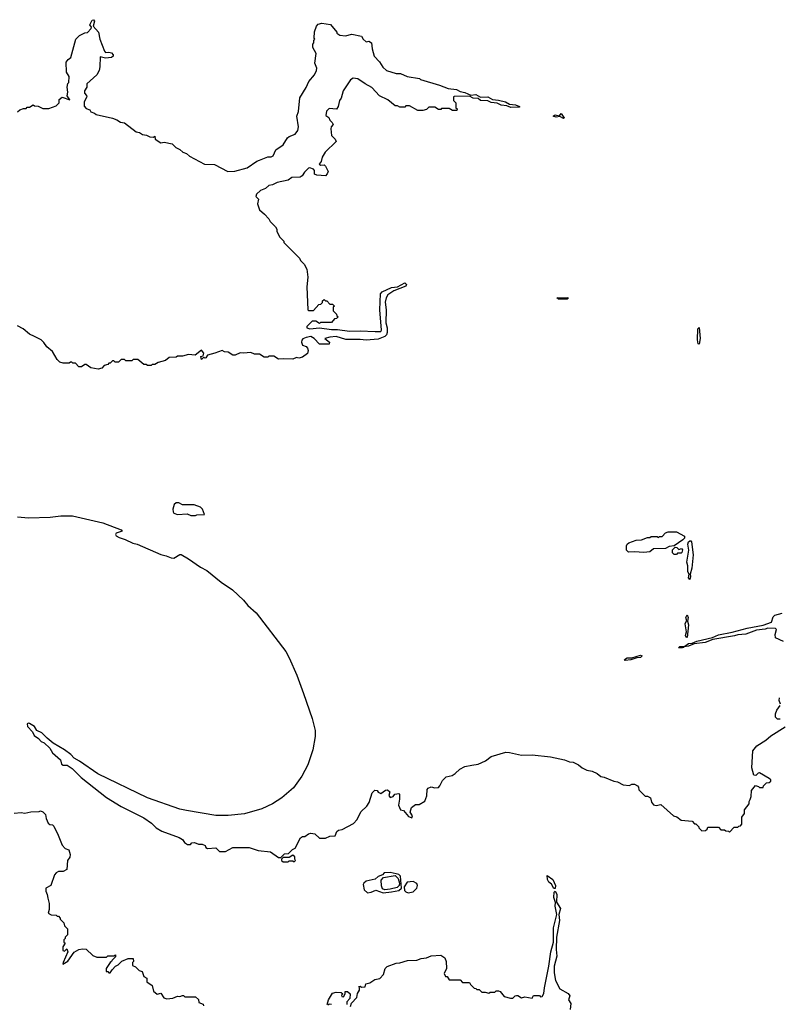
# Model space of a CAD drawing. Extents: x 2210602 to 2357277, y 510288 to 673808.
# Tile 173 of 256: x 2310362 to 2316681, y 528818 to 537008. Entities that reach past the tile are written whole.
import ezdxf

# ---------------------------------------------------------------- set-up
doc = ezdxf.new("R2010")
doc.units = 0

msp = doc.modelspace()

# ---------------------------------------------------------------- linework, layer by layer
at = {"layer": '0CON05XD'}
for points in [[(2310345, 536240), (2310363, 536257), (2310395, 536270), (2310415, 536270), (2310425, 536280), (2310445, 536280), (2310475, 536300), (2310485, 536290), (2310517, 536287), (2310555, 536270), (2310605, 536270), (2310665, 536290), (2310690, 536315), (2310690, 536345), (2310715, 536362.5), (2310778.3, 536341.7), (2310757.5, 536375), (2310762.5, 536405), (2310756.2, 536445), (2310763, 536477), (2310770, 536485), (2310773.3, 536535), (2310752.2, 536572.2), (2310750, 536655), (2310765, 536677.5), (2310787, 536693), (2310830, 536845), (2310860, 536875), (2310903, 536897), (2310925, 536900), (2310957.5, 536935), (2310960, 536945), (2310946.2, 536965), (2310965, 537003.3), (2310975, 537007.5), (2310983.3, 536995), (2310972.5, 536952.5), (2311017.5, 536905), (2311027.5, 536845), (2311067.5, 536745)], [(2311067.5, 536745), (2311075, 536733.3), (2311105, 536737.5), (2311125, 536732.5), (2311140, 536715), (2311138.8, 536705), (2311125, 536693.3), (2311075, 536686.7), (2311031.7, 536698.3), (2311030, 536615), (2311022.5, 536585), (2311005, 536550), (2310920, 536475), (2310920, 536445), (2310900, 536415), (2310900, 536395), (2310917, 536377), (2310920, 536365), (2310897.5, 536325), (2310898.3, 536288.3), (2310915, 536270), (2310945, 536257.5), (2310955, 536240), (2310985, 536230), (2310998.3, 536218.3), (2311135, 536187.5), (2311170, 536175), (2311200, 536155), (2311235, 536150), (2311330, 536075), (2311359.7, 536069.7), (2311385, 536052.5), (2311417, 536047), (2311443.6, 536033.6), (2311475, 536030), (2311485, 536040), (2311490, 536015), (2311535, 535982.5), (2311565, 535987.5), (2311630, 535975), (2311660, 535945), (2311695, 535927.5), (2311720, 535905), (2311750, 535895), (2311775, 535872.5), (2311900, 535805), (2311981.7, 535801.7), (2312094.3, 535744.3), (2312152.7, 535747.3), (2312253.9, 535776.1), (2312335, 535831.2), (2312358, 535838), (2312425, 535866), (2312455, 535865.7), (2312470, 535875), (2312492, 535925), (2312553.2, 535966.8), (2312590, 536025), (2312605, 536036.7), (2312652.5, 536055), (2312676.2, 536085), (2312681.2, 536115), (2312666.7, 536205), (2312680, 536245), (2312693.6, 536356.4), (2312745.9, 536444.1), (2312766.4, 536493.6), (2312815, 536547.5), (2312830, 536585), (2312833.3, 536605), (2312817.5, 536645), (2312827.5, 536725), (2312800, 536775), (2312800, 536805), (2312810, 536815), (2312810, 536835), (2312817.5, 536845), (2312812.5, 536852.5), (2312813, 536907), (2312830, 536955), (2312845, 536970), (2312875, 536977.5), (2312948.3, 536968.3), (2313000, 536905), (2313000, 536895), (2313025, 536877.5), (2313073, 536873), (2313125, 536887.5), (2313205, 536870), (2313220, 536845), (2313243, 536823), (2313265, 536827.5), (2313287.5, 536815), (2313293.3, 536765), (2313310, 536705), (2313356.4, 536656.4), (2313383.6, 536613.6), (2313414.1, 536584.1), (2313495, 536560), (2313529.3, 536559.3), (2313585, 536534.2), (2313687, 536517), (2313695, 536510), (2313855, 536462.9), (2313927.5, 536435), (2313995, 536425.6), (2314025, 536409.5), (2314065, 536402.5), (2314115, 536380), (2314155, 536384.6), (2314194, 536364), (2314255.5, 536365.5), (2314294.3, 536344.3), (2314345, 536339.4), (2314403, 536323), (2314435, 536305.8), (2314485, 536298.5), (2314520, 536285), (2314520, 536280), (2314446.8, 536276.8), (2314415, 536290.8), (2314367.1, 536297.1), (2314332.6, 536312.6), (2314285, 536317.5), (2314255, 536331.4), (2314195.7, 536335.7), (2314175, 536352), (2314135, 536355.6), (2314105, 536371.2), (2313975, 536370), (2313970, 536365), (2313970, 536335), (2313990, 536315), (2313990, 536275), (2314000, 536265), (2313998.3, 536251.7), (2313963, 536253), (2313935, 536270), (2313871.7, 536268.3), (2313865, 536260), (2313845, 536260), (2313815, 536280), (2313765, 536280), (2313745, 536260), (2313715, 536252.5), (2313675, 536252.5), (2313605, 536290), (2313575, 536290), (2313565, 536280), (2313525, 536280), (2313505, 536290), (2313485, 536290), (2313425, 536340), (2313355, 536373.3), (2313292.3, 536442.3), (2313235, 536473.8), (2313175, 536516.7), (2313135, 536522.5), (2313115, 536507.5), (2313053.9, 536416.1), (2313036.7, 536355), (2313023.3, 536335), (2313010, 536285), (2312996.4, 536263.6), (2312935, 536270), (2312913.8, 536246.2), (2312910, 536210), (2312933.3, 536195), (2312941.7, 536171.7), (2312962.3, 536152.3), (2312968.8, 536135), (2312953.8, 536115), (2312950.5, 536099.5), (2312956.2, 536045), (2312986.2, 536015), (2312994, 535995), (2312903.7, 535906.3), (2312878, 535865), (2312870.7, 535829.3), (2312853, 535807), (2312868.3, 535798.3), (2312895, 535800), (2312905, 535790), (2312927.5, 535745), (2312920, 535725), (2312905, 535710), (2312833, 535713), (2312813, 535723), (2312813, 535753), (2312806.7, 535765), (2312775, 535776), (2312765, 535773.3), (2312730.8, 535739.2), (2312712.4, 535707.6), (2312695, 535697.1), (2312625.8, 535694.2), (2312595, 535671.9), (2312505, 535653.3), (2312465.4, 535634.6), (2312435, 535628.2), (2312407, 535603), (2312365, 535585.5), (2312332.5, 535555), (2312326.4, 535536.4), (2312347.5, 535515), (2312340, 535475), (2312357, 535427), (2312399.3, 535389.3), (2312435, 535350), (2312445, 535330), (2312490, 535285), (2312500, 535265), (2312500, 535245), (2312525, 535200), (2312560, 535165), (2312560, 535155), (2312690, 535025), (2312697.5, 535005), (2312727.5, 534975), (2312751.7, 534931.7), (2312760, 534865), (2312750, 534785), (2312760, 534595), (2312765, 534590), (2312805, 534590), (2312851.7, 534638.3), (2312868.3, 534641.7), (2312880, 534655), (2312881.7, 534668.3), (2312895, 534680), (2312905, 534670), (2312918.3, 534668.3), (2312941.7, 534641.7), (2312965, 534640), (2312980, 534625), (2312970, 534615), (2312970, 534585), (2312998.3, 534558.3), (2313000, 534545), (2313010, 534535), (2312998.3, 534521.7), (2312981.7, 534518.3), (2312955, 534490), (2312865, 534490), (2312855, 534480), (2312825, 534500), (2312795, 534500), (2312750, 534455), (2312750, 534445), (2312775, 534437.5), (2312855, 534443.3), (2312955, 534430), (2313005, 534431.2), (2313106.1, 534416.1), (2313195, 534420.8), (2313320, 534415), (2313365, 534414.5), (2313370.8, 534425), (2313356.9, 534595), (2313362.2, 534727.8), (2313376.6, 534743.4), (2313455, 534780.6), (2313505, 534785.8), (2313565, 534818.1), (2313580.6, 534805), (2313575, 534790), (2313475, 534753.6), (2313425, 534718.1), (2313411.5, 534695), (2313402.6, 534657.4), (2313411.5, 534595), (2313408.5, 534485), (2313419.4, 534445), (2313420, 534405), (2313414.6, 534385.4), (2313398.7, 534371.3), (2313345, 534349.5), (2313245, 534342.9), (2313195, 534348.2), (2313075, 534346.7), (2312995, 534373.6), (2312942.5, 534367.5), (2312900, 534355), (2312940, 534325), (2312935, 534310), (2312855, 534310), (2312812.5, 534355), (2312785, 534372.5), (2312745, 534363.3), (2312717, 534353), (2312708.3, 534341.7), (2312707.5, 534325), (2312715, 534300), (2312745, 534290), (2312756.7, 534276.7), (2312762.5, 534255), (2312755, 534230), (2312715, 534200), (2312685, 534192.5), (2312665, 534197.5), (2312635, 534182.5), (2312555, 534186.7), (2312515, 534182.5), (2312475, 534210), (2312435, 534210), (2312425, 534200), (2312395, 534200), (2312356.4, 534226.4), (2312315, 534226.7), (2312285, 534240), (2312225, 534233.3), (2312195, 534237.5), (2312155, 534217.5), (2312135, 534217.5), (2312095, 534243.3), (2312066, 534246), (2312045, 534256), (2311985, 534232.5), (2311923, 534217), (2311910, 534195), (2311903, 534193), (2311895, 534200), (2311875, 534180), (2311870, 534205), (2311888.3, 534211.7), (2311892.5, 534235), (2311875, 534260), (2311821.7, 534218.3), (2311765, 534222.5), (2311715, 534210), (2311675, 534207.5), (2311665, 534200), (2311605, 534197.5), (2311575, 534172.5), (2311513, 534157), (2311485, 534140), (2311465, 534140), (2311455, 534130), (2311425, 534130), (2311415, 534140), (2311395, 534140), (2311345, 534180), (2311305, 534180), (2311295, 534170), (2311245, 534170), (2311235, 534180), (2311205, 534180), (2311185, 534160), (2311155, 534160), (2311145, 534170), (2311135, 534170), (2311115, 534150), (2311105, 534150), (2311095, 534140), (2311065, 534130), (2311045, 534110), (2311015, 534100), (2310953, 534113), (2310915, 534140), (2310905, 534140), (2310875, 534120), (2310855, 534120), (2310825, 534150), (2310805, 534150), (2310795, 534160), (2310785, 534160), (2310775, 534150), (2310725, 534150), (2310695, 534160), (2310675, 534180), (2310636.4, 534246.4), (2310587, 534287), (2310563, 534323), (2310540, 534345), (2310485, 534372.5), (2310445, 534392.5), (2310390, 534435), (2310345, 534460)], [(2314885, 536184.4), (2314855, 536203.3), (2314825, 536196), (2314800, 536205), (2314815, 536216.5), (2314851.7, 536208.3), (2314865, 536227.5), (2314881.9, 536201.9), (2314893.3, 536195), (2314885, 536184.4)], [(2314915, 534683.1), (2314843.6, 534683.6), (2314830, 534695), (2314915, 534697.1), (2314927.5, 534695), (2314915, 534683.1)], [(2316015, 534307.5), (2316005, 534312.5), (2315999.4, 534345), (2316004.3, 534435.7), (2316015, 534447.5), (2316022.9, 534355), (2316015, 534307.5)], [(2311825, 532882.5), (2311835, 532890), (2311898.3, 532891.7), (2311882.5, 532935), (2311865, 532952.5), (2311813, 532973), (2311715, 532972.5), (2311685, 532990), (2311665, 532990), (2311647.5, 532975), (2311636.7, 532935), (2311637.5, 532915), (2311645, 532902.5), (2311675, 532892.5), (2311755, 532897.5), (2311786.7, 532883.3), (2311825, 532882.5)], [(2310345, 532872.5), (2310435, 532863.8), (2310615, 532870.8), (2310705, 532880.8), (2310800.5, 532880.5), (2311055, 532821.2), (2311206.7, 532765), (2311215.8, 532754.2), (2311165, 532737.1), (2311158, 532725), (2311164.3, 532714.3), (2311189.4, 532699.4), (2311240, 532685), (2311303.4, 532653.4), (2311338.8, 532645), (2311535, 532559.2), (2311581.2, 532548.8), (2311622.1, 532532.1), (2311645, 532530), (2311695, 532558.6), (2311705, 532558.1), (2311765, 532524), (2311865, 532454.2), (2311918, 532425), (2312038.3, 532328.3), (2312132, 532265), (2312225, 532178.8), (2312261.2, 532135), (2312330, 532075), (2312575, 531753.3), (2312605, 531700), (2312668.6, 531555), (2312723.3, 531403.3)], [(2315555, 532576.2), (2315475, 532582.5), (2315425, 532579.2), (2315410.8, 532595), (2315408.3, 532631.7), (2315414.2, 532645.8), (2315430, 532655), (2315490.7, 532679.3), (2315535, 532682.5), (2315585, 532700), (2315605, 532700), (2315615, 532710), (2315665, 532710), (2315675, 532700), (2315685, 532710), (2315705, 532710), (2315735, 532740), (2315755, 532747.5), (2315825, 532748.8), (2315891.2, 532711.2), (2315891.2, 532695), (2315879.5, 532680.5), (2315805, 532630), (2315765, 532626.7), (2315735, 532610), (2315635, 532606.7), (2315605, 532582.5), (2315555, 532576.2)], [(2315935, 532351.2), (2315924.6, 532364.6), (2315930, 532395), (2315920, 532415), (2315920.9, 532465), (2315912.5, 532495), (2315928, 532595), (2315920, 532645), (2315925, 532663.3), (2315935, 532673.3), (2315945, 532672.5), (2315950, 532665), (2315963.3, 532555), (2315952.9, 532445), (2315938, 532395), (2315940.8, 532375), (2315935, 532351.2)], [(2315825, 532560), (2315805, 532560), (2315791.7, 532571.7), (2315791.7, 532598.3), (2315815, 532620), (2315828.3, 532618.3), (2315845, 532600), (2315868.3, 532608.3), (2315876.7, 532596.7), (2315870, 532575), (2315865, 532570), (2315835, 532570), (2315825, 532560)], [(2316716.4, 531836.4), (2316650, 531865), (2316647.5, 531895), (2316657.5, 531935), (2316650, 531945), (2316585, 531946.2), (2316562.9, 531937.1), (2316491.2, 531928.8), (2316402.4, 531897.6), (2316335, 531891.5), (2316307.1, 531882.9), (2316128.9, 531851.1), (2316065, 531827.5), (2315973.3, 531816.7), (2315925, 531795.6), (2315888.3, 531791.7), (2315886.7, 531785), (2315875, 531782.3), (2315842.9, 531782.9), (2315853.8, 531795), (2315894.5, 531795.5), (2315925, 531819.6), (2315957, 531823), (2315995, 531838.2), (2316125, 531867.8), (2316175, 531890.3), (2316288.1, 531911.9), (2316413.3, 531946.7), (2316545, 531970.9), (2316615.6, 531995), (2316628.3, 532041.7), (2316644.2, 532055.8), (2316705, 532072)], [(2315915, 531870), (2315905, 531871.2), (2315900.6, 531885), (2315907.5, 531915), (2315898.2, 531981.8), (2315905, 532001.2), (2315912.5, 532005), (2315902.9, 532035), (2315915, 532057.5), (2315923.1, 532035), (2315916, 532005), (2315926.5, 531975), (2315915, 531870)], [(2315397.5, 531677.5), (2315393.3, 531685), (2315415, 531699.1), (2315455, 531699.2), (2315525, 531720.6), (2315538.8, 531715), (2315526.8, 531703.2), (2315495, 531700), (2315445, 531682.5), (2315397.5, 531677.5)], [(2312723.3, 531403.3), (2312794.4, 531195), (2312819.5, 531095), (2312820.8, 531045), (2312800.8, 530935), (2312759.7, 530810.3), (2312710, 530715), (2312640.9, 530619.1), (2312542, 530535), (2312465, 530484.4), (2312376.6, 530443.4), (2312232.3, 530402.3), (2312095, 530389.2), (2311995, 530389.2), (2311749.2, 530429.2), (2311695, 530442), (2311425, 530534), (2311012.5, 530735), (2310859.7, 530839.7), (2310814.4, 530864.4), (2310786.4, 530896.4), (2310735, 530934.2), (2310641.2, 530991.2), (2310590.5, 531030.5), (2310546.2, 531075), (2310506.1, 531096.1), (2310485, 531128.8), (2310445, 531153.3), (2310435, 531156.7), (2310425, 531150), (2310428.3, 531128.3), (2310467.5, 531085), (2310483.3, 531055), (2310519.3, 531029.3), (2310540, 531005), (2310565, 530992.5), (2310611.7, 530948.3), (2310635, 530910), (2310700.5, 530850.5), (2310708.8, 530815), (2310725, 530805.8), (2310755.8, 530805.8), (2310799.1, 530779.1), (2310874.2, 530704.2), (2311085, 530536.7), (2311205, 530463.3), (2311395, 530370), (2311457.5, 530325), (2311497, 530287), (2311545, 530257.5), (2311690, 530205), (2311715, 530187.5), (2311733.6, 530163.6), (2311758.3, 530148.3), (2311781.7, 530148.3), (2311795, 530160), (2311815, 530162.5), (2311850.7, 530150.7), (2311879.3, 530149.3), (2311905, 530137.5), (2311910.7, 530120.7), (2311925, 530112.5), (2311995, 530120), (2312025, 530090), (2312035, 530087.5), (2312075, 530087.5), (2312135, 530122.5), (2312270.7, 530120.7), (2312345, 530097.5), (2312447, 530087), (2312515, 530040), (2312535, 530040)], [(2316690, 531315), (2316680, 531345), (2316683, 531367)], [(2316688.3, 531188.3), (2316665, 531190), (2316650, 531205), (2316650, 531235), (2316660, 531265), (2316687, 531303)], [(2312535, 530040), (2312565, 530070), (2312598.3, 530071.7), (2312630, 530105), (2312653, 530117), (2312697, 530203), (2312715, 530212.5), (2312735, 530212.5), (2312765, 530236.7), (2312785, 530242.5), (2312817, 530237), (2312855, 530200), (2312905, 530200), (2312943, 530217), (2312985, 530220), (2313000, 530255), (2313013, 530267), (2313045, 530272.5), (2313138.3, 530321.7), (2313170, 530355), (2313200.7, 530419.3), (2313250, 530465), (2313270, 530495), (2313293, 530577), (2313315, 530600), (2313335, 530597.5), (2313343.6, 530583.6), (2313365, 530572.5), (2313405, 530600), (2313421.7, 530601.7), (2313440, 530585), (2313432.5, 530555), (2313445, 530537.5), (2313470, 530545), (2313483, 530567), (2313515, 530570), (2313520, 530565), (2313522.5, 530525), (2313513.3, 530475), (2313530, 530435), (2313555, 530430), (2313595, 530380), (2313625, 530370), (2313630, 530385), (2313610, 530415), (2313620, 530455), (2313655, 530480), (2313685, 530480), (2313733, 530507), (2313748.3, 530551.7), (2313752.5, 530605), (2313760, 530615), (2313785, 530627.5), (2313815, 530617.5), (2313845, 530622.5), (2313857.5, 530635), (2313879.3, 530680.7), (2313909.3, 530710.7), (2313958.3, 530721.7), (2313985, 530737.5), (2314022.5, 530775), (2314064.1, 530795.9), (2314123.9, 530806.1), (2314175, 530816.2), (2314237.7, 530842.3), (2314285, 530880), (2314405, 530913.8), (2314435, 530913.3), (2314535, 530891.2), (2314625, 530893.8), (2314776.1, 530876.1), (2314895, 530852.5), (2314935, 530833.8), (2314965, 530832.5), (2315010.7, 530810.7), (2315040, 530785), (2315080, 530765), (2315125, 530757.5), (2315165, 530737.5), (2315195, 530712.5), (2315225, 530707.5), (2315305, 530672.5), (2315335, 530667.5), (2315383, 530643), (2315435, 530637.5), (2315455, 530647.5), (2315475, 530647.5), (2315500, 530635), (2315510, 530625), (2315511.7, 530601.7), (2315565, 530550), (2315585, 530550), (2315610, 530535), (2315618.3, 530498.3), (2315635, 530477.5), (2315655, 530472.5), (2315695, 530480), (2315800, 530385), (2315827, 530377), (2315865, 530350), (2315955, 530340), (2315975, 530320), (2315985, 530320), (2315998.3, 530308.3), (2316010, 530295), (2316010, 530285), (2316035, 530260), (2316067, 530263), (2316080, 530275), (2316085, 530290), (2316175, 530290), (2316195, 530270), (2316225, 530270), (2316235, 530260), (2316257, 530257), (2316265, 530250), (2316305, 530290), (2316335, 530290), (2316345, 530300), (2316358.3, 530301.7), (2316370, 530315), (2316370, 530375), (2316390, 530405), (2316390, 530435), (2316430, 530485), (2316430, 530505), (2316438.3, 530521.7), (2316447.5, 530545), (2316450, 530595), (2316481.7, 530638.3), (2316508.3, 530628.3), (2316515, 530620), (2316545, 530620), (2316550, 530635), (2316575, 530660), (2316595, 530662.5), (2316610, 530675), (2316610, 530685), (2316596.1, 530696.1), (2316515, 530742.5), (2316505, 530740), (2316485, 530720), (2316470, 530725), (2316452.5, 530785), (2316460, 530925), (2316495, 530967.5), (2316567.5, 531015), (2316609.3, 531050.7), (2316730, 531125)], [(2310315, 530407.5), (2310375, 530412.5), (2310405, 530406.7), (2310455, 530420), (2310525, 530422.5), (2310535, 530427.5), (2310555, 530420), (2310577, 530397), (2310583, 530363), (2310600, 530325), (2310613, 530313), (2310635, 530310), (2310645, 530300), (2310683.3, 530225), (2310715, 530142.5), (2310740, 530115), (2310771.4, 530101.4), (2310782, 530065), (2310779.5, 530040.5), (2310760, 530015), (2310755, 529940), (2310725, 529922.5), (2310685, 529921.2), (2310665, 529911.2), (2310651.2, 529895), (2310620, 529805), (2310580, 529785), (2310578.3, 529758.3), (2310591.7, 529731.7), (2310595, 529700), (2310607.5, 529655), (2310607.5, 529605), (2310600, 529575), (2310623, 529563), (2310665, 529560), (2310675, 529550), (2310685, 529550), (2310700, 529535), (2310700, 529525), (2310730, 529495), (2310735, 529470), (2310760, 529445), (2310760, 529395), (2310740, 529375), (2310740, 529365), (2310730, 529355), (2310730, 529335), (2310740, 529325), (2310720, 529295), (2310720, 529265), (2310735, 529260), (2310755, 529280), (2310762.5, 529255), (2310722.5, 529165), (2310721.7, 529151.7), (2310763, 529177), (2310815, 529252.5), (2310855, 529273.3), (2310885, 529280), (2310915, 529277.5), (2310970, 529225), (2311005, 529210), (2311085, 529210), (2311095, 529220), (2311145, 529220), (2311158.3, 529228.3), (2311158.3, 529211.7), (2311130, 529185), (2311126.4, 529173.6), (2311113.6, 529166.4), (2311082.5, 529115), (2311081.7, 529091.7), (2311095, 529090), (2311105, 529080), (2311115, 529080), (2311130, 529105), (2311160, 529135), (2311180, 529145), (2311213, 529177), (2311265, 529197.5), (2311305, 529200), (2311310, 529175), (2311300, 529165), (2311301.7, 529141.7), (2311325, 529130), (2311355, 529100), (2311380, 529090), (2311395, 529050), (2311420, 529035), (2311420, 529005), (2311463, 528973), (2311476.4, 528926.4), (2311505, 528902.5), (2311535, 528910), (2311561.7, 528871.7), (2311585, 528863.3), (2311635, 528870), (2311673.9, 528886.1), (2311695, 528882.5), (2311715, 528890), (2311725, 528890), (2311735, 528880), (2311825, 528880), (2311848.3, 528858.3), (2311851.7, 528831.7), (2311888.3, 528818.3), (2311890, 528805)], [(2312645, 530002.5), (2312657.5, 530015), (2312650, 530025), (2312650, 530045), (2312635, 530057.5), (2312605, 530040), (2312555, 530040), (2312540, 530025), (2312540, 530015), (2312555, 530002.5), (2312595, 530002.5), (2312605, 530010), (2312635, 530010), (2312645, 530002.5)], [(2313385, 529746), (2313455, 529754.4), (2313515, 529764.3), (2313538, 529785), (2313528.6, 529885), (2313515, 529898.6), (2313495, 529904), (2313445, 529913.3), (2313395, 529910), (2313380, 529895), (2313345, 529880), (2313320.3, 529859.7), (2313245, 529843.1), (2313223.8, 529826.2), (2313219.4, 529815), (2313228.8, 529768.8), (2313255, 529746.2), (2313285, 529750), (2313325, 529767.5), (2313385, 529746)], [(2313398.9, 529768.9), (2313379.4, 529779.4), (2313371.9, 529801.9), (2313369.4, 529850.6), (2313388.7, 529871.3), (2313485, 529888), (2313511.1, 529865), (2313520, 529825), (2313518, 529805), (2313502, 529788), (2313445, 529774.2), (2313398.9, 529768.9)], [(2314815, 529780), (2314805, 529780), (2314786.7, 529816.7), (2314763.3, 529835), (2314753.3, 529855), (2314750, 529890), (2314797.5, 529855), (2314820, 529805), (2314815, 529780)], [(2313593.9, 529746.1), (2313635, 529754.2), (2313666, 529785), (2313672, 529805), (2313665, 529823.3), (2313635, 529838.1), (2313585, 529832.5), (2313559.2, 529795), (2313564.2, 529765), (2313575, 529752.5), (2313593.9, 529746.1)], [(2313115, 528800), (2313121.7, 528828.3), (2313165.9, 528874.1), (2313171.2, 528908.8), (2313190, 528935), (2313190, 528955), (2313183.3, 528966.7), (2313195, 528970), (2313205, 528960), (2313235, 528962.5), (2313241.7, 528988.3), (2313275, 528997.5), (2313315, 529023.3), (2313358.3, 529031.7), (2313388.8, 529065), (2313401.2, 529115), (2313419.1, 529130.9), (2313495, 529160.6), (2313525, 529161.4), (2313588.3, 529181.7), (2313665, 529185.6), (2313701.8, 529198.2), (2313745, 529203.3), (2313785, 529222.1), (2313865, 529227.3), (2313897.5, 529205), (2313910, 529175), (2313911.2, 529115), (2313894.3, 529075), (2313905, 529050), (2313918.3, 529048.3), (2313935, 529020), (2314025, 529020), (2314045, 529000), (2314105, 529000), (2314111.7, 528981.7), (2314141.7, 528951.7), (2314155, 528950), (2314165, 528940), (2314185, 528940), (2314205, 528920), (2314235, 528920), (2314265, 528910), (2314275, 528920), (2314315, 528920), (2314325, 528930), (2314345, 528930), (2314360, 528925), (2314393, 528883), (2314445, 528870), (2314465, 528870), (2314483, 528887), (2314495, 528890), (2314505, 528890), (2314535, 528872.5), (2314565, 528880), (2314625, 528870), (2314635, 528890), (2314685, 528890), (2314695, 528880), (2314708.3, 528881.7), (2314723, 528907), (2314726.4, 528953.6), (2314764, 529135), (2314781.4, 529255), (2314801.2, 529335), (2314802.5, 529455), (2314830, 529565), (2314816.7, 529635), (2314820, 529665), (2314803.8, 529705), (2314808.3, 529751.7), (2314815, 529760), (2314828.8, 529735), (2314828.3, 529668.3), (2314861.2, 529615), (2314847.5, 529565), (2314851.2, 529515), (2314827.5, 529375), (2314823.3, 529275), (2314830.8, 529219.2), (2314809.2, 529135), (2314808.8, 529078.8), (2314818.8, 529015), (2314855, 528947.5), (2314925, 528907.5), (2314937, 528887), (2314927.5, 528855), (2314947.5, 528825), (2314940, 528775)], [(2312920, 528815), (2312930, 528855), (2312965, 528910), (2312995, 528918), (2313036.4, 528916.4), (2313050, 528905), (2313040, 528895), (2313041.7, 528881.7), (2313055, 528880), (2313070, 528905), (2313070, 528925), (2313090, 528925), (2313110, 528905), (2313107.5, 528865), (2313083, 528837), (2313082.5, 528815)], [(2312955, 528816.7), (2312935, 528820), (2312925, 528810)]]:
    msp.add_lwpolyline(points, dxfattribs=at)

doc.saveas('drawing.dxf')
